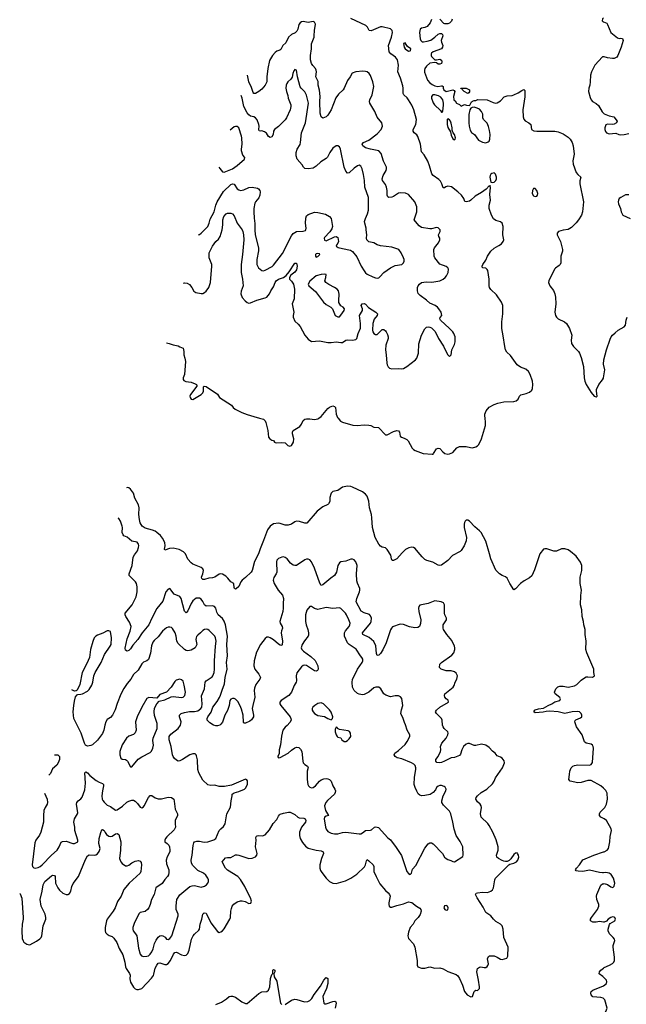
# Model space of a CAD drawing. Header units: inches. Extents: x 2293880 to 2522759, y 823965 to 1006879.
# Tile 80 of 256: x 2312905 to 2320278, y 932876 to 944844. Entities that reach past the tile are written whole.
import ezdxf

# ---------------------------------------------------------------- set-up
doc = ezdxf.new("R2010")
doc.units = ezdxf.units.IN
doc.header["$MEASUREMENT"] = 0
for name, color, linetype in [('C3913', 7, 'Continuous'), ('C3914', 7, 'Continuous'), ('C3923', 7, 'Continuous'), ('C3924', 7, 'Continuous')]:
    doc.layers.add(name, color=color, linetype=linetype)

msp = doc.modelspace()

# ---------------------------------------------------------------- linework, layer by layer
at = {"layer": 'C3913', "color": 5}
for points, elevation in [([(2315821, 940000), (2315870, 939987), (2315889, 939969), (2315896, 939950), (2315920, 939850), (2315930, 939771), (2315944, 939750), (2315970, 939735), (2315991, 939731), (2316002, 939710), (2316010, 939706), (2316030, 939701), (2316090, 939707), (2316130, 939699), (2316166, 939670), (2316190, 939659), (2316210, 939667), (2316234, 939710), (2316238, 939750), (2316221, 939810), (2316221, 939830), (2316230, 939850), (2316310, 939900), (2316330, 939928), (2316350, 939973), (2316370, 939989), (2316390, 939994), (2316430, 939994), (2316490, 939986), (2316530, 939993), (2316540, 940000)], 180), ([(2316776, 940000), (2316805, 939965), (2316830, 939953), (2316955, 939915), (2317008, 939912), (2317090, 939919), (2317150, 939914), (2317171, 939910), (2317210, 939891), (2317267, 939887), (2317350, 939800), (2317370, 939797), (2317450, 939838), (2317490, 939850), (2317508, 939848), (2317521, 939830), (2317530, 939781), (2317545, 939770), (2317578, 939758), (2317610, 939741), (2317625, 939725), (2317675, 939635), (2317690, 939618), (2317710, 939607), (2317810, 939572), (2317917, 939563), (2317930, 939564), (2317936, 939570), (2317970, 939630), (2317990, 939637), (2318011, 939631), (2318046, 939590), (2318073, 939573), (2318110, 939564), (2318130, 939567), (2318170, 939584), (2318220, 939640), (2318250, 939656), (2318330, 939655), (2318383, 939643), (2318410, 939642), (2318450, 939653), (2318470, 939664), (2318482, 939678), (2318497, 939703), (2318517, 939750), (2318566, 939910), (2318567, 939953), (2318561, 940000)], 180), ([(2320000, 935504), (2319970, 935532), (2319850, 935596), (2319810, 935595), (2319730, 935572), (2319690, 935570), (2319594, 935590), (2319579, 935610), (2319589, 935669), (2319590, 935710), (2319609, 935750), (2319629, 935770), (2319650, 935780), (2319690, 935787), (2319830, 935784), (2319851, 935790), (2319866, 935814), (2319880, 935990), (2319875, 936010), (2319866, 936026), (2319850, 936040), (2319790, 936050), (2319770, 936065), (2319742, 936150), (2319673, 936250), (2319652, 936310), (2319655, 936325), (2319664, 936336), (2319722, 936358), (2319738, 936370), (2319738, 936390), (2319730, 936410), (2319710, 936430), (2319690, 936437), (2319618, 936430), (2319530, 936413), (2319450, 936430), (2319350, 936439), (2319304, 936436), (2319267, 936427), (2319170, 936421), (2319153, 936430), (2319164, 936450), (2319170, 936454), (2319210, 936467), (2319270, 936474), (2319330, 936510), (2319373, 936527), (2319410, 936552), (2319471, 936570), (2319478, 936590), (2319470, 936606), (2319413, 936650), (2319407, 936670), (2319422, 936710), (2319446, 936734), (2319470, 936742), (2319510, 936744), (2319570, 936733), (2319650, 936746), (2319678, 936762), (2319730, 936816), (2319770, 936846), (2319790, 936856), (2319810, 936858), (2319868, 936852), (2319881, 936859), (2319890, 936870), (2319882, 936910), (2319882, 936950), (2319796, 937150), (2319787, 937190), (2319790, 937290), (2319778, 937370), (2319776, 937430), (2319762, 937490), (2319758, 937530), (2319742, 937590), (2319736, 937670), (2319721, 937730), (2319726, 937846), (2319735, 937910), (2319717, 937990), (2319715, 938030), (2319718, 938070), (2319738, 938150), (2319736, 938210), (2319723, 938250), (2319670, 938323), (2319601, 938381), (2319570, 938399), (2319530, 938411), (2319490, 938411), (2319430, 938386), (2319396, 938384), (2319310, 938414), (2319287, 938413), (2319270, 938407), (2319226, 938350), (2319163, 938157), (2319130, 938086), (2319102, 938058), (2319037, 938023), (2318993, 937990), (2318930, 937925), (2318910, 937914), (2318863, 937990), (2318830, 938056), (2318810, 938074), (2318770, 938090), (2318735, 938110), (2318690, 938155), (2318630, 938289), (2318617, 938350), (2318570, 938505), (2318512, 938610), (2318492, 938632), (2318438, 938678), (2318370, 938750), (2318350, 938761), (2318330, 938761), (2318318, 938750), (2318310, 938733), (2318307, 938713), (2318309, 938670), (2318337, 938550), (2318332, 938508), (2318309, 938450), (2318270, 938391), (2318259, 938381), (2318166, 938330), (2318110, 938270), (2318030, 938212), (2318010, 938210), (2317990, 938215), (2317928, 938250), (2317852, 938272), (2317830, 938284), (2317795, 938315), (2317750, 938374), (2317710, 938418), (2317690, 938429), (2317670, 938433), (2317634, 938426), (2317596, 938404), (2317555, 938365), (2317490, 938290), (2317450, 938270), (2317432, 938272), (2317424, 938290), (2317414, 938334), (2317370, 938405), (2317350, 938423), (2317310, 938432), (2317290, 938446), (2317269, 938470), (2317224, 938550), (2317192, 938670), (2317186, 938790), (2317180, 938830), (2317157, 938910), (2317147, 938990), (2317130, 939051), (2317110, 939078), (2317070, 939105), (2316950, 939164), (2316928, 939172), (2316890, 939176), (2316830, 939161), (2316770, 939123), (2316710, 939110), (2316690, 939090), (2316685, 939075), (2316676, 939036), (2316673, 938987), (2316660, 938960), (2316650, 938950), (2316590, 938923), (2316519, 938870), (2316394, 938726), (2316370, 938725), (2316305, 938745), (2316270, 938748), (2316250, 938741), (2316210, 938714), (2316170, 938699), (2316130, 938699), (2316070, 938722), (2316050, 938724), (2315990, 938715), (2315950, 938689), (2315918, 938642), (2315870, 938514), (2315826, 938414), (2315807, 938350), (2315760, 938260), (2315730, 938150), (2315717, 938130), (2315650, 938063), (2315609, 938030), (2315594, 938010), (2315570, 937956), (2315535, 937925), (2315530, 937923), (2315515, 937930), (2315510, 937938), (2315509, 937990), (2315470, 938010), (2315436, 938056), (2315410, 938079), (2315370, 938105), (2315350, 938109), (2315330, 938103), (2315277, 938070), (2315250, 938060), (2315205, 938055), (2315150, 938038), (2315130, 938041), (2315117, 938050), (2315114, 938070), (2315130, 938110), (2315138, 938150), (2315129, 938169), (2315110, 938185), (2315010, 938227), (2314990, 938242), (2314950, 938287), (2314919, 938350), (2314897, 938377), (2314845, 938405), (2314770, 938419), (2314724, 938416), (2314670, 938396), (2314664, 938410), (2314672, 938448), (2314668, 938490), (2314641, 938541), (2314615, 938575), (2314573, 938613), (2314550, 938627), (2314520, 938640), (2314430, 938665), (2314395, 938690), (2314370, 938730), (2314361, 938770), (2314354, 938830), (2314356, 938910), (2314348, 938948), (2314306, 939030), (2314288, 939088), (2314250, 939137), (2314230, 939155), (2314210, 939157), (2314202, 939154)], 180), ([(2312905, 934223), (2312910, 934220), (2312930, 934165), (2312949, 933930), (2312949, 933910), (2312936, 933850), (2312932, 933770), (2312936, 933676), (2312946, 933646), (2312956, 933630), (2312990, 933608), (2313010, 933602), (2313030, 933601), (2313110, 933643), (2313150, 933672), (2313166, 933690), (2313175, 933710), (2313192, 933830), (2313223, 933910), (2313224, 933930), (2313215, 933970), (2313168, 934070), (2313155, 934150), (2313178, 934250), (2313190, 934330), (2313209, 934370), (2313290, 934438), (2313310, 934446), (2313330, 934442), (2313336, 934430), (2313341, 934350), (2313368, 934290), (2313390, 934262), (2313430, 934227), (2313469, 934209), (2313490, 934211), (2313510, 934225), (2313525, 934250), (2313539, 934310), (2313554, 934346), (2313618, 934430), (2313705, 934635), (2313730, 934680), (2313750, 934692), (2313810, 934691), (2313830, 934695), (2313850, 934707), (2313870, 934733), (2313882, 934770), (2313869, 934830), (2313870, 934890), (2313890, 934965), (2313905, 934995), (2313910, 935001), (2313930, 934990), (2313943, 934963), (2313960, 934940), (2313990, 934918), (2314010, 934915), (2314030, 934920), (2314070, 934947), (2314090, 934953), (2314110, 934939), (2314133, 934850), (2314131, 934750), (2314120, 934650), (2314133, 934610), (2314150, 934586), (2314190, 934559), (2314210, 934559), (2314233, 934567), (2314270, 934594), (2314310, 934615), (2314350, 934623), (2314370, 934616), (2314380, 934600), (2314387, 934570), (2314377, 934490), (2314368, 934470), (2314235, 934350), (2314170, 934272), (2314140, 934190), (2314093, 934127), (2314066, 934050), (2314043, 934010), (2313970, 933911), (2313960, 933890), (2313946, 933810), (2313945, 933770), (2313950, 933750), (2313969, 933729), (2313993, 933713), (2314030, 933699), (2314050, 933682), (2314086, 933626), (2314113, 933553), (2314158, 933478), (2314183, 933390), (2314191, 933330), (2314198, 933310), (2314241, 933250), (2314247, 933230), (2314245, 933185), (2314250, 933144), (2314290, 933083), (2314310, 933064), (2314330, 933056), (2314350, 933055), (2314390, 933070), (2314506, 933194), (2314530, 933227), (2314537, 933243), (2314550, 933314), (2314570, 933352), (2314590, 933377), (2314610, 933382), (2314670, 933360), (2314690, 933362), (2314708, 933372), (2314740, 933410), (2314775, 933485), (2314790, 933504), (2314810, 933508), (2314870, 933478), (2314909, 933471), (2314930, 933475), (2314948, 933492), (2314966, 933534), (2314992, 933668), (2315013, 933710), (2315030, 933730), (2315084, 933776), (2315090, 933790), (2315098, 933850), (2315120, 933910), (2315130, 933970), (2315149, 933990), (2315170, 933983), (2315176, 933976), (2315227, 933867), (2315310, 933760), (2315330, 933750), (2315350, 933756), (2315370, 933771), (2315390, 933795), (2315460, 933910), (2315468, 933932), (2315472, 934010), (2315478, 934042), (2315489, 934071), (2315507, 934093), (2315550, 934122), (2315590, 934133), (2315610, 934133), (2315645, 934125), (2315690, 934103), (2315714, 934106), (2315722, 934130), (2315711, 934170), (2315676, 934230), (2315640, 934310), (2315590, 934394), (2315555, 934430), (2315430, 934508), (2315406, 934530), (2315366, 934610), (2315405, 934655), (2315430, 934662), (2315470, 934660), (2315530, 934693), (2315550, 934694), (2315570, 934689), (2315690, 934649), (2315729, 934651), (2315773, 934667), (2315788, 934690), (2315790, 934710), (2315772, 934790), (2315780, 934870), (2315777, 934903), (2315782, 934918), (2315790, 934926), (2315806, 934930), (2315855, 934925), (2315890, 934935), (2315942, 934998), (2315986, 935074), (2316030, 935121), (2316050, 935165), (2316061, 935179), (2316072, 935188), (2316110, 935201), (2316171, 935211), (2316194, 935210), (2316250, 935183), (2316286, 935150), (2316302, 935142), (2316357, 935137), (2316374, 935130), (2316382, 935110), (2316377, 935090), (2316332, 935028), (2316307, 934970), (2316304, 934930), (2316314, 934890), (2316342, 934842), (2316379, 934799), (2316410, 934773), (2316510, 934748), (2316570, 934741), (2316593, 934730), (2316598, 934710), (2316573, 934650), (2316552, 934570), (2316554, 934530), (2316563, 934503), (2316577, 934477), (2316630, 934410), (2316670, 934368), (2316710, 934349), (2316750, 934345), (2316863, 934377), (2316930, 934410), (2317001, 934459), (2317094, 934546), (2317110, 934570), (2317120, 934620), (2317130, 934635), (2317150, 934622), (2317202, 934570), (2317210, 934550), (2317211, 934490), (2317236, 934430), (2317282, 934342), (2317350, 934259), (2317385, 934230), (2317401, 934210), (2317407, 934190), (2317391, 934110), (2317391, 934091), (2317396, 934070), (2317410, 934056), (2317430, 934055), (2317490, 934078), (2317570, 934099), (2317630, 934123), (2317670, 934113), (2317726, 934070), (2317770, 934046), (2317780, 934030), (2317785, 934010), (2317773, 933967), (2317750, 933930), (2317708, 933890), (2317687, 933850), (2317650, 933810), (2317630, 933755), (2317621, 933710), (2317630, 933677), (2317690, 933610), (2317708, 933570), (2317736, 933410), (2317734, 933350), (2317746, 933330), (2317790, 933316), (2317830, 933317), (2317890, 933331), (2317950, 933316), (2318010, 933321), (2318050, 933308), (2318110, 933277), (2318210, 933239), (2318230, 933224), (2318250, 933191), (2318288, 933110), (2318311, 933030), (2318345, 932990), (2318390, 932966), (2318410, 932972), (2318430, 933032), (2318438, 933042), (2318450, 933047), (2318470, 933043), (2318492, 933070), (2318494, 933090), (2318483, 933170), (2318460, 933270), (2318470, 933310), (2318492, 933328), (2318510, 933331), (2318550, 933322), (2318570, 933323), (2318585, 933335), (2318594, 933346), (2318603, 933370), (2318589, 933430), (2318602, 933458), (2318614, 933466), (2318670, 933467), (2318710, 933450), (2318750, 933424), (2318770, 933421), (2318824, 933436), (2318839, 933461), (2318841, 933570), (2318788, 933690), (2318782, 933790), (2318770, 933830), (2318750, 933850), (2318690, 933884), (2318663, 933910), (2318630, 933952), (2318571, 933991), (2318539, 934059), (2318464, 934170), (2318444, 934210), (2318452, 934228), (2318468, 934232), (2318530, 934239), (2318590, 934237), (2318631, 934250), (2318651, 934269), (2318662, 934290), (2318678, 934390), (2318689, 934410), (2318849, 934571), (2318861, 934579), (2318910, 934593), (2318944, 934610), (2318959, 934630), (2318970, 934665), (2318969, 934690), (2318956, 934710), (2318950, 934716), (2318930, 934715), (2318910, 934697), (2318874, 934646), (2318854, 934626), (2318830, 934614), (2318810, 934613), (2318790, 934615), (2318770, 934623), (2318724, 934650), (2318706, 934666), (2318701, 934690), (2318720, 934750), (2318722, 934790), (2318695, 934875), (2318655, 934970), (2318611, 935050), (2318593, 935073), (2318514, 935150), (2318507, 935190), (2318518, 935270), (2318512, 935290), (2318503, 935310), (2318470, 935339), (2318449, 935370), (2318453, 935390), (2318469, 935410), (2318515, 935450), (2318582, 935490), (2318650, 935558), (2318671, 935589), (2318686, 935630), (2318775, 935750), (2318796, 935810), (2318794, 935834), (2318769, 935870), (2318750, 935882), (2318710, 935898), (2318682, 935930), (2318652, 935952), (2318610, 935996), (2318570, 936028), (2318517, 936037), (2318450, 936023), (2318430, 936024), (2318370, 936045), (2318350, 936046), (2318330, 936039), (2318299, 936010), (2318279, 935970), (2318262, 935918), (2318250, 935901), (2318190, 935877), (2318150, 935873), (2318070, 935830), (2318030, 935816), (2318010, 935811), (2317974, 935814), (2317961, 935830), (2317963, 935850), (2317990, 935890), (2318019, 935950), (2318024, 935970), (2318021, 936010), (2318026, 936030), (2318037, 936050), (2318087, 936110), (2318108, 936150), (2318113, 936170), (2318108, 936190), (2318064, 936230), (2318050, 936250), (2318043, 936270), (2318040, 936330), (2318032, 936350), (2317969, 936410), (2317957, 936430), (2317969, 936450), (2318010, 936490), (2318115, 936550), (2318113, 936573), (2318089, 936590), (2318073, 936610), (2318070, 936630), (2318073, 936650), (2318174, 936730), (2318186, 936750), (2318198, 936790), (2318218, 936830), (2318225, 936870), (2318210, 936901), (2318190, 936918), (2318150, 936930), (2318090, 936930), (2318029, 936950), (2318006, 936970), (2318012, 937010), (2318030, 937030), (2318158, 937122), (2318182, 937150), (2318194, 937190), (2318194, 937210), (2318188, 937230), (2318158, 937298), (2318096, 937370), (2318056, 937430), (2318050, 937450), (2318053, 937490), (2318091, 937550), (2318091, 937570), (2318073, 937610), (2318070, 937630), (2318070, 937730), (2318056, 937756), (2318028, 937770), (2317950, 937779), (2317870, 937747), (2317770, 937729), (2317757, 937710), (2317753, 937690), (2317757, 937650), (2317779, 937550), (2317776, 937504), (2317764, 937470), (2317744, 937456), (2317709, 937451), (2317644, 937464), (2317570, 937492), (2317530, 937498), (2317436, 937464), (2317423, 937450), (2317412, 937428), (2317359, 937270), (2317317, 937183), (2317290, 937139), (2317270, 937122), (2317250, 937117), (2317241, 937141), (2317233, 937233), (2317210, 937285), (2317154, 937334), (2317077, 937370), (2317070, 937390), (2317169, 937510), (2317176, 937530), (2317179, 937570), (2317170, 937598), (2317155, 937615), (2317090, 937635), (2317056, 937656), (2316995, 937770), (2317004, 937810), (2317036, 937890), (2317039, 937910), (2317038, 937930), (2317010, 937995), (2317004, 938024), (2316999, 938110), (2317005, 938210), (2316990, 938254), (2316970, 938278), (2316950, 938285), (2316930, 938285), (2316870, 938261), (2316810, 938256), (2316790, 938243), (2316773, 938210), (2316757, 938130), (2316733, 938090), (2316685, 938055), (2316590, 937973), (2316570, 937968), (2316554, 937994), (2316490, 938179), (2316453, 938253), (2316430, 938277), (2316410, 938287), (2316390, 938288), (2316370, 938280), (2316270, 938211), (2316250, 938208), (2316230, 938213), (2316198, 938238), (2316156, 938290), (2316130, 938308), (2316110, 938314), (2316090, 938313), (2316050, 938296), (2316030, 938273), (2316026, 938254), (2316029, 938130), (2316021, 938110), (2315994, 938066), (2315987, 938030), (2316000, 937990), (2316048, 937910), (2316098, 937850), (2316112, 937810), (2316106, 937750), (2316108, 937690), (2316103, 937650), (2316065, 937530), (2316069, 937510), (2316094, 937470), (2316099, 937450), (2316086, 937414), (2316083, 937390), (2316099, 937290), (2316096, 937244), (2316090, 937238), (2316070, 937242), (2316050, 937252), (2315990, 937305), (2315950, 937332), (2315930, 937339), (2315910, 937338), (2315890, 937324), (2315833, 937250), (2315785, 937155), (2315753, 937050), (2315749, 936990), (2315765, 936950), (2315813, 936890), (2315830, 936850), (2315825, 936830), (2315775, 936765), (2315760, 936720), (2315756, 936690), (2315761, 936610), (2315737, 936510), (2315732, 936470), (2315748, 936390), (2315745, 936370), (2315724, 936336), (2315702, 936318), (2315650, 936292), (2315630, 936294), (2315626, 936306), (2315622, 936390), (2315602, 936462), (2315585, 936505), (2315555, 936555), (2315530, 936585), (2315510, 936594), (2315490, 936593), (2315470, 936585), (2315458, 936570), (2315450, 936510), (2315438, 936470), (2315430, 936448), (2315397, 936390), (2315370, 936307), (2315350, 936281), (2315336, 936270), (2315310, 936263), (2315290, 936262), (2315259, 936270), (2315218, 936298), (2315182, 936330), (2315184, 936350), (2315193, 936370), (2315234, 936426), (2315254, 936490), (2315304, 936556), (2315334, 936606), (2315346, 936634), (2315364, 936696), (2315396, 936770), (2315401, 936850), (2315427, 936950), (2315418, 937030), (2315432, 937110), (2315423, 937250), (2315431, 937350), (2315407, 937487), (2315392, 937532), (2315370, 937564), (2315319, 937610), (2315301, 937641), (2315287, 937690), (2315273, 937710), (2315250, 937718), (2315170, 937715), (2315150, 937730), (2315130, 937771), (2315110, 937799), (2315090, 937811), (2315050, 937811), (2315010, 937782), (2314990, 937750), (2314950, 937658), (2314930, 937636), (2314910, 937655), (2314869, 937810), (2314850, 937832), (2314782, 937862), (2314730, 937929), (2314710, 937921), (2314683, 937890), (2314644, 937776), (2314573, 937687), (2314510, 937570), (2314474, 937490), (2314392, 937390), (2314342, 937310), (2314279, 937241), (2314250, 937196), (2314230, 937175), (2314210, 937170), (2314190, 937179), (2314187, 937207), (2314210, 937317), (2314248, 937410), (2314258, 937470), (2314240, 937520), (2314196, 937590), (2314188, 937610), (2314188, 937630), (2314272, 937730), (2314320, 937830), (2314334, 937890), (2314331, 937951), (2314324, 937990), (2314312, 938010), (2314242, 938082), (2314237, 938090), (2314236, 938110), (2314271, 938210), (2314284, 938310), (2314300, 938340), (2314336, 938390), (2314350, 938430), (2314352, 938452), (2314350, 938470), (2314333, 938493), (2314270, 938507), (2314210, 938553), (2314171, 938571), (2314161, 938581), (2314151, 938610), (2314153, 938670), (2314150, 938690), (2314130, 938750), (2314110, 938780), (2314103, 938787)], 220), ([(2313207, 935443), (2313241, 935370), (2313245, 935330), (2313240, 935310), (2313216, 935270), (2313199, 935230), (2313193, 935170), (2313196, 935090), (2313162, 934970), (2313146, 934934), (2313101, 934870), (2313090, 934839), (2313057, 934570), (2313061, 934550), (2313076, 934535), (2313093, 934533), (2313130, 934539), (2313154, 934550), (2313180, 934570), (2313290, 934690), (2313360, 934750), (2313386, 934790), (2313410, 934846), (2313424, 934856), (2313470, 934858), (2313550, 934831), (2313570, 934831), (2313612, 934850), (2313612, 934872), (2313576, 934990), (2313574, 935030), (2313564, 935090), (2313573, 935130), (2313608, 935190), (2313610, 935202), (2313596, 935310), (2313601, 935330), (2313614, 935350), (2313650, 935375), (2313666, 935394), (2313695, 935485), (2313703, 935563), (2313695, 935690), (2313710, 935701), (2313730, 935691), (2313759, 935659), (2313835, 935595), (2313870, 935575), (2313910, 935560), (2313922, 935550), (2313925, 935530), (2313911, 935470), (2313905, 935410), (2313907, 935370), (2313914, 935354), (2313930, 935332), (2313970, 935295), (2314010, 935280), (2314070, 935236), (2314090, 935239), (2314156, 935284), (2314208, 935332), (2314230, 935346), (2314270, 935358), (2314290, 935356), (2314310, 935346), (2314338, 935318), (2314370, 935273), (2314390, 935264), (2314410, 935276), (2314420, 935290), (2314469, 935391), (2314490, 935413), (2314510, 935416), (2314550, 935386), (2314590, 935375), (2314630, 935372), (2314710, 935396), (2314751, 935390), (2314777, 935370), (2314784, 935344), (2314793, 935250), (2314824, 935190), (2314822, 935170), (2314793, 935110), (2314793, 935070), (2314799, 935030), (2314783, 934997), (2314693, 934910), (2314676, 934890), (2314668, 934870), (2314671, 934850), (2314699, 934830), (2314717, 934810), (2314725, 934790), (2314730, 934750), (2314728, 934730), (2314696, 934670), (2314687, 934630), (2314690, 934585), (2314718, 934510), (2314718, 934478), (2314712, 934450), (2314701, 934430), (2314668, 934392), (2314635, 934345), (2314610, 934323), (2314574, 934306), (2314559, 934290), (2314540, 934210), (2314507, 934150), (2314492, 934090), (2314474, 934050), (2314459, 934030), (2314430, 934005), (2314370, 933991), (2314358, 933982), (2314300, 933870), (2314281, 933810), (2314279, 933790), (2314286, 933770), (2314314, 933734), (2314328, 933708), (2314350, 933558), (2314370, 933487), (2314387, 933467), (2314410, 933459), (2314450, 933460), (2314470, 933467), (2314490, 933485), (2314510, 933514), (2314526, 933550), (2314545, 933615), (2314565, 933655), (2314590, 933693), (2314610, 933708), (2314630, 933713), (2314646, 933710), (2314672, 933692), (2314690, 933669), (2314710, 933664), (2314730, 933676), (2314755, 933710), (2314830, 933950), (2314830, 933970), (2314808, 934030), (2314805, 934075), (2314816, 934150), (2314850, 934208), (2314973, 934307), (2315003, 934317), (2315030, 934320), (2315110, 934300), (2315150, 934312), (2315175, 934330), (2315192, 934350), (2315198, 934370), (2315198, 934390), (2315191, 934410), (2315167, 934447), (2315138, 934470), (2315070, 934502), (2315010, 934564), (2314995, 934590), (2314990, 934630), (2315001, 934690), (2315012, 934808), (2315022, 934838), (2315030, 934850), (2315059, 934861), (2315090, 934859), (2315146, 934846), (2315190, 934850), (2315266, 934874), (2315287, 934890), (2315330, 934987), (2315350, 935011), (2315383, 935037), (2315404, 935070), (2315424, 935190), (2315466, 935274), (2315474, 935350), (2315489, 935410), (2315489, 935430), (2315512, 935448), (2315570, 935462), (2315637, 935490), (2315654, 935506), (2315672, 935552), (2315674, 935594), (2315666, 935606), (2315650, 935614), (2315479, 935541), (2315395, 935525), (2315330, 935523), (2315278, 935538), (2315230, 935536), (2315190, 935544), (2315130, 935599), (2315081, 935690), (2315069, 935730), (2315067, 935847), (2315056, 935896), (2315050, 935910), (2315039, 935919), (2315010, 935920), (2314973, 935910), (2314882, 935850), (2314850, 935836), (2314830, 935833), (2314810, 935842), (2314785, 935865), (2314769, 935889), (2314761, 935910), (2314747, 936010), (2314723, 936090), (2314721, 936130), (2314741, 936159), (2314831, 936230), (2314858, 936270), (2314866, 936310), (2314847, 936370), (2314849, 936391), (2314868, 936412), (2314910, 936424), (2314970, 936434), (2315030, 936434), (2315070, 936444), (2315106, 936470), (2315118, 936490), (2315123, 936530), (2315116, 936624), (2315151, 936709), (2315160, 936790), (2315172, 936810), (2315243, 936857), (2315253, 936870), (2315268, 936910), (2315272, 936950), (2315271, 937050), (2315283, 937230), (2315292, 937290), (2315285, 937330), (2315275, 937350), (2315250, 937381), (2315210, 937418), (2315190, 937432), (2315170, 937438), (2315150, 937434), (2315130, 937419), (2315104, 937390), (2315070, 937365), (2315055, 937345), (2315049, 937330), (2315047, 937310), (2315057, 937250), (2315038, 937210), (2314990, 937182), (2314950, 937172), (2314930, 937176), (2314910, 937190), (2314830, 937260), (2314816, 937290), (2314805, 937350), (2314793, 937390), (2314763, 937443), (2314750, 937455), (2314730, 937461), (2314710, 937461), (2314690, 937454), (2314670, 937438), (2314641, 937410), (2314590, 937344), (2314540, 937300), (2314523, 937277), (2314508, 937232), (2314496, 937144), (2314470, 937067), (2314450, 937050), (2314410, 937033), (2314390, 937014), (2314344, 936936), (2314290, 936886), (2314256, 936830), (2314210, 936775), (2314170, 936716), (2314135, 936645), (2314090, 936534), (2314065, 936455), (2314035, 936390), (2314010, 936362), (2313970, 936338), (2313951, 936310), (2313939, 936270), (2313929, 936210), (2313913, 936167), (2313850, 936088), (2313790, 936032), (2313770, 936022), (2313730, 936015), (2313707, 936027), (2313692, 936050), (2313654, 936170), (2313565, 936350), (2313558, 936390), (2313557, 936430), (2313562, 936510), (2313570, 936559), (2313585, 936615), (2313603, 936637), (2313610, 936643), (2313650, 936645), (2313670, 936651), (2313730, 936682), (2313750, 936702), (2313783, 936757), (2313796, 936790), (2313807, 936867), (2313821, 936910), (2313896, 937030), (2313935, 937130), (2314006, 937230), (2314015, 937250), (2314022, 937330), (2314010, 937406), (2313990, 937417), (2313970, 937416), (2313914, 937386), (2313850, 937364), (2313830, 937352), (2313810, 937330), (2313793, 937287), (2313765, 937190), (2313754, 937090), (2313723, 937017), (2313665, 936910), (2313637, 936763), (2313604, 936696), (2313593, 936687), (2313570, 936684), (2313540, 936697)], 240), ([(2313328, 935908), (2313330, 935909), (2313368, 935908), (2313387, 935887), (2313387, 935850), (2313373, 935810), (2313355, 935785), (2313303, 935737), (2313279, 935681), (2313261, 935661)], 240), ([(2320000, 935135), (2319969, 935150), (2319950, 935170), (2319951, 935190), (2319960, 935210), (2320000, 935252)], 180), ([(2320000, 934476), (2319990, 934475), (2319950, 934480), (2319830, 934507), (2319750, 934492), (2319694, 934494), (2319670, 934498), (2319659, 934510), (2319671, 934530), (2319709, 934570), (2319750, 934634), (2319884, 934690), (2320000, 934728)], 180), ([(2320000, 933876), (2319950, 933882), (2319910, 933873), (2319870, 933873), (2319843, 933890), (2319843, 933910), (2319854, 933930), (2319926, 934030), (2319944, 934070), (2319945, 934090), (2319921, 934150), (2319916, 934190), (2319920, 934210), (2319970, 934325), (2319990, 934339), (2320000, 934341)], 180), ([(2315290, 932873), (2315357, 932903), (2315417, 932943), (2315450, 932972), (2315470, 932976), (2315490, 932975), (2315530, 932963), (2315607, 932907), (2315650, 932887), (2315670, 932888), (2315810, 933006), (2315850, 933026), (2315910, 933032), (2315930, 933050), (2315945, 933090), (2315955, 933190), (2315970, 933238), (2315982, 933250), (2315983, 933290), (2315990, 933301), (2316005, 933290), (2316005, 933270), (2315995, 933245), (2315999, 933210), (2316030, 933156), (2316070, 932910), (2316076, 932890), (2316090, 932875)], 180), ([(2320000, 933207), (2319994, 933214), (2319948, 933248), (2319952, 933270), (2319968, 933290), (2320000, 933315)], 180), ([(2316130, 932872), (2316210, 932927), (2316250, 932938), (2316275, 932935), (2316366, 932906), (2316409, 932910), (2316430, 932921), (2316454, 932946), (2316483, 932997), (2316563, 933097), (2316601, 933170), (2316630, 933204), (2316650, 933191), (2316651, 933131), (2316634, 933070), (2316588, 932972), (2316603, 932890), (2316610, 932882), (2316630, 932880), (2316710, 932912), (2316734, 932914), (2316748, 932908), (2316752, 932890), (2316740, 932830)], 180), ([(2320000, 932946), (2319996, 932950), (2319970, 932958), (2319870, 932968), (2319851, 932990), (2319847, 933010), (2319850, 933030), (2319871, 933049), (2320000, 933099)], 180)]:
    msp.add_lwpolyline(points, dxfattribs=dict(at, elevation=elevation))
for points, elevation in [([(2316430, 937713), (2316395, 937665), (2316380, 937610), (2316379, 937530), (2316386, 937490), (2316409, 937430), (2316416, 937390), (2316415, 937365), (2316410, 937350), (2316365, 937295), (2316337, 937250), (2316327, 937210), (2316335, 937190), (2316353, 937170), (2316443, 937103), (2316495, 937055), (2316527, 936990), (2316532, 936948), (2316526, 936934), (2316510, 936925), (2316490, 936930), (2316390, 936993), (2316370, 936998), (2316350, 936994), (2316330, 936979), (2316273, 936907), (2316265, 936870), (2316270, 936810), (2316265, 936790), (2316241, 936750), (2316210, 936670), (2316177, 936630), (2316085, 936570), (2316066, 936550), (2316067, 936530), (2316077, 936510), (2316194, 936370), (2316202, 936350), (2316204, 936330), (2316190, 936301), (2316156, 936264), (2316130, 936244), (2316104, 936210), (2316086, 936134), (2316076, 936030), (2316058, 935970), (2316057, 935923), (2316042, 935890), (2316044, 935884), (2316050, 935874), (2316070, 935878), (2316170, 935928), (2316210, 935966), (2316250, 935993), (2316270, 936000), (2316296, 935996), (2316318, 935978), (2316336, 935950), (2316346, 935830), (2316352, 935812), (2316370, 935791), (2316405, 935770), (2316410, 935754), (2316399, 935710), (2316399, 935610), (2316407, 935550), (2316414, 935530), (2316430, 935514), (2316450, 935508), (2316470, 935511), (2316499, 935530), (2316550, 935590), (2316570, 935604), (2316603, 935617), (2316630, 935620), (2316650, 935618), (2316670, 935608), (2316689, 935589), (2316710, 935530), (2316736, 935490), (2316743, 935470), (2316741, 935450), (2316730, 935430), (2316646, 935354), (2316627, 935330), (2316611, 935290), (2316612, 935268), (2316623, 935230), (2316659, 935170), (2316630, 935162), (2316611, 935150), (2316606, 935130), (2316621, 935030), (2316630, 935004), (2316650, 934978), (2316690, 934957), (2316730, 934948), (2316773, 934947), (2316830, 934964), (2316870, 934970), (2317030, 934947), (2317050, 934950), (2317070, 934960), (2317110, 934990), (2317170, 934993), (2317182, 934998), (2317218, 935030), (2317233, 935033), (2317265, 935025), (2317380, 934900), (2317410, 934874), (2317482, 934782), (2317545, 934685), (2317610, 934491), (2317630, 934467), (2317650, 934455), (2317669, 934470), (2317681, 934519), (2317718, 934562), (2317830, 934776), (2317870, 934826), (2317890, 934837), (2317910, 934837), (2317930, 934827), (2318043, 934710), (2318070, 934665), (2318088, 934648), (2318110, 934636), (2318146, 934626), (2318170, 934611), (2318190, 934606), (2318289, 934671), (2318296, 934690), (2318289, 934790), (2318257, 934857), (2318208, 934928), (2318184, 935004), (2318171, 935090), (2318144, 935190), (2318130, 935223), (2318056, 935296), (2318037, 935330), (2318035, 935350), (2318051, 935409), (2318084, 935470), (2318089, 935490), (2318075, 935515), (2318064, 935524), (2318030, 935536), (2318010, 935536), (2317990, 935527), (2317971, 935510), (2317957, 935483), (2317931, 935449), (2317894, 935426), (2317830, 935413), (2317790, 935411), (2317770, 935419), (2317750, 935434), (2317730, 935466), (2317711, 935511), (2317701, 935550), (2317702, 935638), (2317720, 935730), (2317720, 935750), (2317710, 935779), (2317695, 935795), (2317669, 935810), (2317550, 935861), (2317494, 935874), (2317469, 935890), (2317456, 935910), (2317463, 935930), (2317510, 935962), (2317590, 936034), (2317616, 936070), (2317648, 936130), (2317648, 936150), (2317616, 936210), (2317595, 936275), (2317581, 936301), (2317563, 936363), (2317545, 936390), (2317539, 936410), (2317544, 936456), (2317560, 936510), (2317550, 936595), (2317534, 936614), (2317510, 936625), (2317470, 936625), (2317410, 936615), (2317354, 936634), (2317329, 936650), (2317296, 936710), (2317270, 936733), (2317232, 936732), (2317210, 936722), (2317150, 936672), (2317090, 936640), (2317070, 936638), (2317030, 936646), (2317010, 936656), (2316970, 936690), (2316952, 936730), (2316946, 936786), (2316950, 936830), (2316980, 936880), (2317012, 936950), (2317068, 937030), (2317075, 937050), (2317075, 937070), (2317065, 937090), (2317046, 937110), (2316993, 937193), (2316909, 937249), (2316888, 937268), (2316854, 937350), (2316853, 937390), (2316866, 937414), (2316910, 937470), (2316919, 937490), (2316920, 937510), (2316907, 937550), (2316876, 937610), (2316864, 937630), (2316810, 937689), (2316790, 937696), (2316710, 937686), (2316630, 937700), (2316530, 937677), (2316490, 937687), (2316450, 937710)], 240), ([(2314850, 936827), (2314805, 936815), (2314790, 936799), (2314747, 936733), (2314688, 936672), (2314610, 936642), (2314570, 936597), (2314474, 936606), (2314450, 936594), (2314388, 936490), (2314331, 936370), (2314311, 936310), (2314319, 936210), (2314310, 936175), (2314290, 936157), (2314230, 936134), (2314204, 936110), (2314152, 936030), (2314122, 935950), (2314121, 935910), (2314136, 935870), (2314150, 935856), (2314191, 935851), (2314203, 935843), (2314216, 935830), (2314250, 935762), (2314270, 935762), (2314346, 935854), (2314390, 935885), (2314490, 935937), (2314506, 935954), (2314525, 935990), (2314533, 936027), (2314524, 936084), (2314527, 936110), (2314578, 936230), (2314574, 936290), (2314545, 936385), (2314540, 936430), (2314544, 936476), (2314571, 936529), (2314600, 936560), (2314670, 936576), (2314745, 936615), (2314770, 936618), (2314870, 936606), (2314893, 936610), (2314914, 936630), (2314920, 936670), (2314905, 936755), (2314890, 936805), (2314870, 936821)], 260), ([(2316570, 936539), (2316530, 936532), (2316491, 936509), (2316467, 936490), (2316459, 936470), (2316459, 936450), (2316471, 936430), (2316490, 936411), (2316530, 936388), (2316610, 936376), (2316650, 936351), (2316690, 936334), (2316708, 936352), (2316709, 936370), (2316690, 936428), (2316670, 936455), (2316599, 936530)], 260), ([(2316750, 936246), (2316740, 936220), (2316738, 936190), (2316751, 936151), (2316765, 936130), (2316770, 936125), (2316810, 936114), (2316822, 936090), (2316850, 936072), (2316870, 936072), (2316890, 936082), (2316910, 936102), (2316928, 936132), (2316924, 936170), (2316913, 936193), (2316899, 936199), (2316790, 936218), (2316766, 936230), (2316762, 936242)], 260), ([(2318090, 934079), (2318068, 934072), (2318062, 934050), (2318071, 934030), (2318090, 934019), (2318110, 934026), (2318113, 934047), (2318104, 934070)], 240)]:
    msp.add_lwpolyline(points, close=True, dxfattribs=dict(at, elevation=elevation))
at = {"layer": 'C3914', "color": 5}
for points, elevation in [([(2314898, 941641), (2314910, 941645), (2314941, 941641), (2314970, 941624), (2314999, 941590), (2315023, 941543), (2315047, 941527), (2315110, 941516), (2315130, 941518), (2315150, 941528), (2315170, 941545), (2315202, 941590), (2315226, 941650), (2315242, 941850), (2315239, 941870), (2315206, 941950), (2315206, 942010), (2315250, 942093), (2315290, 942149), (2315322, 942178), (2315341, 942210), (2315364, 942290), (2315373, 942350), (2315374, 942410), (2315387, 942450), (2315416, 942484), (2315430, 942491), (2315470, 942493), (2315490, 942484), (2315510, 942459), (2315549, 942370), (2315610, 942288), (2315619, 942270), (2315627, 942230), (2315630, 942170), (2315614, 941990), (2315595, 941870), (2315598, 941770), (2315615, 941690), (2315622, 941610), (2315596, 941544), (2315592, 941510), (2315610, 941467), (2315646, 941426), (2315670, 941407), (2315690, 941399), (2315710, 941401), (2315786, 941434), (2315890, 941462), (2315910, 941473), (2315941, 941510), (2315959, 941550), (2315990, 941598), (2316010, 941650), (2316024, 941670), (2316050, 941690), (2316110, 941710), (2316144, 941736), (2316181, 941779), (2316250, 941886), (2316270, 941885), (2316279, 941850), (2316270, 941805), (2316250, 941776), (2316200, 941740), (2316184, 941710), (2316186, 941690), (2316210, 941665), (2316231, 941631), (2316244, 941570), (2316240, 941450), (2316218, 941390), (2316237, 941290), (2316228, 941250), (2316229, 941230), (2316250, 941179), (2316290, 941142), (2316313, 941113), (2316370, 941009), (2316410, 940963), (2316450, 940931), (2316550, 940939), (2316650, 940920), (2316690, 940919), (2316750, 940930), (2316810, 940920), (2316830, 940922), (2316870, 940950), (2316886, 940954), (2316950, 940950), (2316990, 940958), (2317003, 940970), (2317017, 941030), (2317046, 941094), (2317046, 941150), (2317034, 941250), (2317070, 941310), (2317070, 941330), (2317057, 941370), (2317067, 941390), (2317090, 941396), (2317110, 941388), (2317146, 941346), (2317234, 941290), (2317252, 941270), (2317249, 941250), (2317214, 941206), (2317199, 941150), (2317193, 941070), (2317196, 941050), (2317208, 941030), (2317230, 941016), (2317250, 941019), (2317310, 941079), (2317330, 941077), (2317350, 941064), (2317361, 941050), (2317376, 941016), (2317383, 940990), (2317382, 940970), (2317356, 940890), (2317352, 940830), (2317361, 940770), (2317366, 940670), (2317371, 940650), (2317385, 940625), (2317401, 940610), (2317430, 940602), (2317510, 940605), (2317550, 940600), (2317570, 940604), (2317612, 940628), (2317717, 940710), (2317731, 940730), (2317751, 940790), (2317756, 940904), (2317790, 941011), (2317830, 941085), (2317850, 941105), (2317869, 941111), (2317890, 941107), (2317910, 941097), (2317936, 941076), (2317954, 941054), (2317994, 940970), (2318055, 940875), (2318087, 940807), (2318110, 940771), (2318130, 940752), (2318149, 940771), (2318156, 940830), (2318190, 940896), (2318199, 940930), (2318196, 940990), (2318182, 941030), (2318170, 941050), (2318130, 941089), (2318019, 941190), (2318013, 941210), (2318014, 941226), (2318034, 941250), (2318033, 941267), (2318026, 941290), (2318001, 941330), (2317983, 941350), (2317953, 941370), (2317890, 941398), (2317850, 941436), (2317772, 941490), (2317750, 941517), (2317738, 941550), (2317741, 941590), (2317750, 941610), (2317765, 941630), (2317790, 941648), (2317844, 941656), (2317915, 941655), (2318010, 941670), (2318050, 941689), (2318075, 941710), (2318093, 941730), (2318114, 941770), (2318116, 941810), (2318107, 941830), (2318090, 941843), (2318012, 941872), (2317949, 941950), (2317942, 941970), (2317940, 942050), (2317947, 942070), (2317994, 942130), (2318011, 942170), (2318010, 942190), (2317999, 942210), (2317996, 942230), (2318017, 942270), (2318016, 942290), (2317990, 942316), (2317970, 942318), (2317910, 942304), (2317890, 942304), (2317790, 942317), (2317759, 942339), (2317714, 942390), (2317701, 942410), (2317732, 942510), (2317731, 942571), (2317706, 942630), (2317630, 942721), (2317594, 942734), (2317530, 942741), (2317510, 942734), (2317450, 942696), (2317430, 942689), (2317390, 942683), (2317378, 942690), (2317370, 942710), (2317371, 942770), (2317364, 942810), (2317350, 942840), (2317315, 942890), (2317310, 942910), (2317322, 942950), (2317359, 943010), (2317365, 943030), (2317364, 943050), (2317325, 943125), (2317298, 943218), (2317270, 943251), (2317170, 943270), (2317110, 943287), (2317077, 943310), (2317067, 943330), (2317082, 943350), (2317150, 943378), (2317250, 943455), (2317298, 943510), (2317313, 943550), (2317312, 943570), (2317305, 943590), (2317250, 943658), (2317222, 943730), (2317162, 943830), (2317158, 943850), (2317162, 943870), (2317188, 943930), (2317209, 944031), (2317198, 944090), (2317167, 944167), (2317152, 944192), (2317130, 944210), (2317110, 944215), (2317077, 944217), (2316990, 944210), (2316947, 944193), (2316923, 944150), (2316890, 944106), (2316849, 944010), (2316835, 943990), (2316781, 943939), (2316747, 943893), (2316692, 943750), (2316650, 943682), (2316630, 943664), (2316590, 943649), (2316570, 943662), (2316556, 943710), (2316553, 943850), (2316556, 943910), (2316547, 943987), (2316533, 944050), (2316531, 944091), (2316505, 944150), (2316512, 944210), (2316510, 944230), (2316500, 944250), (2316466, 944286), (2316451, 944310), (2316438, 944358), (2316438, 944410), (2316453, 944490), (2316453, 944550), (2316484, 944630), (2316486, 944650), (2316487, 944713), (2316499, 944790), (2316490, 944814), (2316470, 944821), (2316410, 944811), (2316350, 944823), (2316330, 944818), (2316313, 944807), (2316296, 944784), (2316286, 944730), (2316275, 944705), (2316254, 944686), (2316210, 944665), (2316172, 944630), (2316138, 944562), (2316104, 944530), (2316079, 944481), (2316068, 944472), (2316030, 944462), (2316010, 944447), (2315978, 944410), (2315943, 944350), (2315920, 944250), (2315909, 944150), (2315910, 944089), (2315890, 944049), (2315850, 943999), (2315811, 943970), (2315770, 943949), (2315750, 943946), (2315741, 943961), (2315722, 944022), (2315690, 944090), (2315673, 944171)], 220), ([(2318561, 940000), (2318557, 940030), (2318560, 940050), (2318576, 940090), (2318610, 940135), (2318670, 940168), (2318716, 940184), (2318790, 940199), (2318910, 940203), (2318939, 940210), (2318963, 940230), (2318978, 940270), (2318994, 940286), (2319060, 940300), (2319102, 940318), (2319130, 940342), (2319138, 940362), (2319143, 940410), (2319136, 940450), (2319110, 940530), (2319088, 940570), (2319057, 940597), (2318990, 940622), (2318950, 940650), (2318870, 940763), (2318825, 940805), (2318810, 940832), (2318800, 940870), (2318782, 941002), (2318763, 941090), (2318764, 941170), (2318778, 941270), (2318776, 941370), (2318759, 941410), (2318701, 941501), (2318630, 941563), (2318614, 941590), (2318610, 941610), (2318612, 941690), (2318594, 941794), (2318587, 941807), (2318570, 941822), (2318528, 941830), (2318526, 941850), (2318534, 941870), (2318570, 941921), (2318590, 941970), (2318630, 942029), (2318670, 942066), (2318730, 942099), (2318759, 942121), (2318783, 942150), (2318788, 942170), (2318779, 942230), (2318780, 942330), (2318769, 942369), (2318748, 942388), (2318690, 942405), (2318664, 942424), (2318638, 942470), (2318612, 942550), (2318612, 942588), (2318627, 942650), (2318621, 942721), (2318626, 942806), (2318621, 942819), (2318626, 942826), (2318619, 942821), (2318610, 942825), (2318576, 942784), (2318518, 942742), (2318440, 942700), (2318390, 942652), (2318370, 942640), (2318330, 942630), (2318316, 942636), (2318303, 942670), (2318273, 942713), (2318232, 942752), (2318152, 942812), (2318110, 942821), (2318086, 942814), (2318070, 942801), (2318050, 942800), (2318035, 942850), (2318020, 942880), (2318001, 942901), (2317932, 942950), (2317914, 942970), (2317886, 943066), (2317864, 943124), (2317822, 943202), (2317790, 943238), (2317777, 943330), (2317744, 943424), (2317730, 943444), (2317698, 943470), (2317687, 943490), (2317688, 943510), (2317718, 943570), (2317726, 943630), (2317694, 943750), (2317670, 943807), (2317631, 943871), (2317614, 943894), (2317574, 943930), (2317567, 943947), (2317566, 944010), (2317560, 944040), (2317533, 944133), (2317499, 944210), (2317508, 944290), (2317496, 944356), (2317471, 944390), (2317415, 944430), (2317395, 944455), (2317387, 944530), (2317425, 944630), (2317435, 944690), (2317431, 944711), (2317410, 944733), (2317310, 944758), (2317290, 944756), (2317176, 944710), (2317152, 944712), (2317133, 944753), (2317113, 944773), (2316930, 944857)], 180), ([(2317910, 944846), (2317894, 944806), (2317857, 944763), (2317830, 944751), (2317790, 944742), (2317771, 944730), (2317766, 944690), (2317774, 944610), (2317779, 944590), (2317796, 944576), (2317814, 944574), (2317858, 944582), (2317903, 944597), (2317950, 944630), (2317990, 944667), (2318010, 944676), (2318030, 944678), (2318043, 944663), (2318047, 944650), (2318028, 944590), (2318031, 944570), (2318046, 944530), (2318045, 944510), (2318030, 944489), (2317930, 944453), (2317910, 944439), (2317905, 944430), (2317905, 944410), (2317910, 944398), (2317950, 944358), (2317970, 944356), (2318010, 944365), (2318030, 944352), (2318036, 944330), (2318031, 944310), (2318010, 944302), (2317990, 944304), (2317970, 944318), (2317950, 944322), (2317890, 944315), (2317850, 944280), (2317830, 944250), (2317825, 944230), (2317827, 944207), (2317863, 944110), (2317890, 944077), (2317917, 944057), (2317950, 944040), (2317986, 944034), (2318030, 944042), (2318040, 944040), (2318050, 944034), (2318052, 944010), (2318062, 943990), (2318090, 943971), (2318170, 943991), (2318184, 943984), (2318194, 943970), (2318178, 943910), (2318182, 943870), (2318197, 943857), (2318214, 943830), (2318252, 943812), (2318270, 943794), (2318310, 943812), (2318336, 943804), (2318370, 943802), (2318375, 943805), (2318396, 943844), (2318407, 943853), (2318430, 943862), (2318450, 943862), (2318473, 943873), (2318588, 943872), (2318658, 943838), (2318690, 943831), (2318710, 943833), (2318750, 943859), (2318794, 943906), (2318830, 943918), (2318890, 943923), (2318911, 943929), (2318965, 943955), (2319010, 943985), (2319034, 943994), (2319045, 943985), (2319045, 943905), (2319020, 943750), (2319024, 943664), (2319034, 943634), (2319050, 943615), (2319095, 943590), (2319118, 943570), (2319126, 943510), (2319154, 943494), (2319189, 943489), (2319409, 943489), (2319450, 943482), (2319510, 943456), (2319570, 943415), (2319594, 943390), (2319619, 943350), (2319632, 943310), (2319646, 943210), (2319626, 943130), (2319631, 943090), (2319670, 942988), (2319690, 942962), (2319727, 942930), (2319714, 942886), (2319713, 942850), (2319758, 942630), (2319744, 942510), (2319734, 942470), (2319697, 942410), (2319670, 942377), (2319610, 942320), (2319570, 942294), (2319510, 942285), (2319455, 942270), (2319439, 942250), (2319439, 942230), (2319478, 942150), (2319504, 942050), (2319502, 942030), (2319483, 941970), (2319480, 941890), (2319473, 941870), (2319462, 941858), (2319416, 941824), (2319404, 941810), (2319338, 941670), (2319334, 941650), (2319347, 941610), (2319393, 941553), (2319410, 941510), (2319418, 941470), (2319421, 941390), (2319409, 941290), (2319416, 941250), (2319428, 941228), (2319449, 941209), (2319527, 941170), (2319550, 941150), (2319589, 941090), (2319614, 941010), (2319608, 940950), (2319613, 940910), (2319634, 940870), (2319697, 940810), (2319710, 940790), (2319730, 940738), (2319756, 940630), (2319764, 940490), (2319774, 940450), (2319790, 940410), (2319810, 940376), (2319850, 940314), (2319888, 940270), (2319910, 940262), (2319924, 940270), (2319915, 940330), (2319917, 940350), (2319944, 940410), (2319990, 940465), (2320000, 940488)], 180), ([(2318163, 944850), (2318155, 944825), (2318130, 944802), (2318110, 944795), (2318073, 944793), (2318059, 944799), (2318011, 944851)], 180), ([(2320000, 944866), (2319987, 944853), (2319985, 944830), (2319998, 944818), (2320000, 944818)], 220), ([(2320000, 944394), (2319990, 944394), (2319894, 944290), (2319854, 944210), (2319844, 944170), (2319840, 944090), (2319834, 944050), (2319821, 944010), (2319820, 943970), (2319837, 943897), (2319849, 943869), (2319868, 943848), (2319910, 943824), (2319940, 943800), (2319983, 943723), (2320000, 943709)], 220), ([(2315077, 942230), (2315090, 942233), (2315110, 942248), (2315190, 942331), (2315207, 942370), (2315220, 942420), (2315270, 942510), (2315287, 942590), (2315304, 942630), (2315384, 942756), (2315470, 942842), (2315490, 942850), (2315510, 942844), (2315550, 942790), (2315570, 942775), (2315590, 942770), (2315630, 942776), (2315690, 942806), (2315730, 942809), (2315796, 942796), (2315809, 942789), (2315824, 942770), (2315827, 942750), (2315823, 942710), (2315810, 942678), (2315772, 942630), (2315765, 942615), (2315750, 942550), (2315749, 942510), (2315755, 942430), (2315765, 942365), (2315764, 942290), (2315768, 942230), (2315809, 942070), (2315807, 942033), (2315789, 941930), (2315787, 941870), (2315808, 941830), (2315850, 941797), (2315870, 941792), (2315890, 941798), (2315974, 941846), (2315990, 941862), (2316099, 942001), (2316210, 942219), (2316230, 942244), (2316271, 942269), (2316350, 942274), (2316377, 942283), (2316383, 942290), (2316385, 942310), (2316380, 942370), (2316381, 942430), (2316390, 942461), (2316410, 942478), (2316490, 942503), (2316530, 942502), (2316620, 942480), (2316671, 942451), (2316689, 942429), (2316706, 942330), (2316699, 942301), (2316675, 942265), (2316610, 942195), (2316607, 942190), (2316610, 942166), (2316630, 942156), (2316730, 942204), (2316750, 942207), (2316770, 942196), (2316781, 942150), (2316773, 942127), (2316758, 942110), (2316752, 942090), (2316777, 942077), (2316830, 942062), (2316924, 942044), (2316950, 942028), (2317002, 941962), (2317056, 941850), (2317090, 941791), (2317110, 941766), (2317130, 941751), (2317197, 941717), (2317230, 941707), (2317250, 941704), (2317270, 941707), (2317283, 941717), (2317329, 941770), (2317410, 941830), (2317470, 941856), (2317550, 941868), (2317569, 941890), (2317576, 941910), (2317576, 941930), (2317570, 941949), (2317542, 942010), (2317512, 942050), (2317430, 942080), (2317290, 942096), (2317250, 942107), (2317210, 942131), (2317150, 942144), (2317126, 942170), (2317121, 942190), (2317126, 942230), (2317116, 942290), (2317117, 942310), (2317099, 942370), (2317097, 942390), (2317108, 942428), (2317134, 942486), (2317144, 942530), (2317143, 942683), (2317100, 942810), (2317094, 942890), (2317082, 942962), (2317066, 943030), (2317050, 943063), (2317030, 943074), (2317010, 943068), (2316970, 943038), (2316910, 942981), (2316890, 942980), (2316870, 943001), (2316848, 943050), (2316804, 943270), (2316790, 943297), (2316770, 943312), (2316750, 943311), (2316710, 943282), (2316674, 943230), (2316645, 943175), (2316630, 943159), (2316564, 943116), (2316510, 943065), (2316470, 943039), (2316410, 943030), (2316370, 943034), (2316353, 943050), (2316338, 943078), (2316276, 943150), (2316264, 943190), (2316265, 943230), (2316279, 943270), (2316313, 943327), (2316320, 943350), (2316332, 943470), (2316378, 943590), (2316417, 943830), (2316390, 943927), (2316370, 943967), (2316326, 944010), (2316312, 944030), (2316282, 944150), (2316270, 944229), (2316250, 944237), (2316236, 944224), (2316223, 944190), (2316216, 944144), (2316200, 944120), (2316166, 944090), (2316150, 944070), (2316143, 944050), (2316140, 944010), (2316148, 943972), (2316164, 943924), (2316170, 943890), (2316199, 943810), (2316199, 943790), (2316191, 943749), (2316147, 943653), (2316131, 943629), (2316050, 943544), (2316001, 943510), (2315990, 943490), (2315986, 943450), (2315970, 943421), (2315950, 943412), (2315930, 943424), (2315903, 943463), (2315882, 943482), (2315850, 943492), (2315830, 943488), (2315814, 943495), (2315810, 943510), (2315814, 943550), (2315811, 943570), (2315790, 943626), (2315770, 943653), (2315750, 943663), (2315710, 943673), (2315690, 943686), (2315670, 943712), (2315628, 943790), (2315610, 943889), (2315596, 943923)], 240), ([(2315327, 943052), (2315336, 943036), (2315370, 942993), (2315390, 942990), (2315430, 943006), (2315490, 943032), (2315550, 943070), (2315637, 943150), (2315641, 943170), (2315619, 943199), (2315601, 943250), (2315599, 943270), (2315609, 943330), (2315604, 943410), (2315601, 943430), (2315570, 943529), (2315550, 943545), (2315530, 943546), (2315510, 943541), (2315465, 943501)], 260), ([(2314689, 940917), (2314722, 940910), (2314770, 940891), (2314830, 940879), (2314850, 940866), (2314891, 940850), (2314901, 940810), (2314901, 940770), (2314914, 940730), (2314921, 940690), (2314907, 940530), (2314891, 940490), (2314891, 940470), (2314899, 940459), (2314925, 940445), (2314990, 940439), (2315039, 940419), (2315054, 940410), (2315058, 940398), (2315058, 940390), (2314981, 940290), (2314971, 940270), (2314976, 940250), (2314990, 940231), (2315010, 940227), (2315112, 940290), (2315132, 940310), (2315138, 940330), (2315140, 940380), (2315146, 940390), (2315170, 940386), (2315310, 940292), (2315335, 940250), (2315481, 940160), (2315501, 940130), (2315523, 940110), (2315606, 940070), (2315670, 940046), (2315750, 940019), (2315821, 940000)], 180), ([(2316540, 940000), (2316570, 940022), (2316650, 940120), (2316670, 940135), (2316710, 940149), (2316730, 940143), (2316743, 940130), (2316751, 940050), (2316767, 940010), (2316776, 940000)], 180)]:
    msp.add_lwpolyline(points, dxfattribs=dict(at, elevation=elevation))
for points, elevation in [([(2317590, 944562), (2317570, 944554), (2317576, 944510), (2317589, 944490), (2317630, 944463), (2317650, 944464), (2317656, 944470), (2317658, 944490), (2317620, 944520), (2317601, 944541)], 180), ([(2317952, 943932), (2317928, 943932), (2317910, 943910), (2317912, 943890), (2317930, 943835), (2317945, 943810), (2318020, 943740), (2318030, 943722), (2318038, 943722), (2318047, 943733), (2318056, 943804), (2318055, 943830), (2318047, 943870), (2318022, 943902), (2317997, 943917)], 180), ([(2318350, 943948), (2318306, 943970), (2318286, 943990), (2318282, 944002), (2318267, 944007), (2318267, 944013), (2318330, 944011), (2318370, 943992), (2318372, 943968), (2318364, 943956)], 180), ([(2318430, 943782), (2318404, 943776), (2318390, 943768), (2318378, 943750), (2318363, 943690), (2318362, 943590), (2318368, 943548), (2318381, 943501), (2318395, 943475), (2318432, 943450), (2318481, 943381), (2318530, 943354), (2318570, 943346), (2318600, 943360), (2318611, 943369), (2318619, 943390), (2318622, 943450), (2318616, 943496), (2318604, 943544), (2318585, 943585), (2318543, 943630), (2318535, 943650), (2318534, 943694), (2318518, 943730), (2318495, 943755), (2318466, 943770)], 180), ([(2318110, 943638), (2318102, 943630), (2318101, 943599), (2318101, 943570), (2318110, 943532), (2318140, 943480), (2318150, 943442), (2318170, 943398), (2318190, 943382), (2318198, 943390), (2318202, 943410), (2318190, 943448), (2318174, 943470), (2318163, 943503), (2318162, 943530), (2318150, 943586), (2318142, 943610), (2318130, 943628)], 180), ([(2318670, 942981), (2318644, 942976), (2318630, 942965), (2318622, 942950), (2318620, 942930), (2318631, 942871), (2318650, 942865), (2318670, 942870), (2318690, 942888), (2318700, 942910), (2318701, 942930), (2318694, 942954), (2318687, 942967)], 180), ([(2319150, 942792), (2319137, 942770), (2319133, 942730), (2319150, 942704), (2319170, 942696), (2319190, 942701), (2319197, 942710), (2319201, 942730), (2319191, 942770), (2319170, 942792)], 180), ([(2316530, 942002), (2316510, 941997), (2316502, 941990), (2316499, 941970), (2316510, 941956), (2316530, 941966), (2316555, 941990), (2316550, 941998)], 240), ([(2316613, 941753), (2316570, 941749), (2316508, 941732), (2316430, 941665), (2316413, 941630), (2316419, 941610), (2316499, 941539), (2316597, 941410), (2316630, 941383), (2316686, 941350), (2316706, 941330), (2316741, 941250), (2316770, 941231), (2316790, 941234), (2316810, 941254), (2316850, 941310), (2316854, 941330), (2316835, 941350), (2316807, 941367), (2316785, 941405), (2316783, 941430), (2316788, 941508), (2316779, 941550), (2316763, 941570), (2316733, 941590), (2316664, 941624), (2316627, 941650), (2316613, 941670), (2316625, 941710), (2316628, 941748)], 240)]:
    msp.add_lwpolyline(points, close=True, dxfattribs=dict(at, elevation=elevation))
at = {"layer": 'C3923', "color": 5, "elevation": 180}
for points in [[(2320000, 935252), (2320017, 935270), (2320039, 935310), (2320050, 935370), (2320044, 935444), (2320030, 935476), (2320000, 935504)], [(2320000, 934728), (2320010, 934731), (2320044, 934750), (2320060, 934770), (2320078, 934850), (2320083, 934917), (2320099, 934990), (2320095, 935010), (2320037, 935110), (2320010, 935130), (2320000, 935135)], [(2320000, 934341), (2320010, 934344), (2320050, 934334), (2320090, 934305), (2320110, 934297), (2320118, 934302), (2320130, 934311), (2320138, 934350), (2320124, 934410), (2320093, 934453), (2320070, 934470), (2320050, 934476), (2320030, 934478), (2320000, 934476)], [(2320000, 933315), (2320010, 933323), (2320072, 933350), (2320110, 933372), (2320128, 933390), (2320135, 933410), (2320136, 933450), (2320119, 933570), (2320120, 933590), (2320137, 933650), (2320134, 933670), (2320120, 933690), (2320074, 933734), (2320057, 933770), (2320056, 933790), (2320073, 933847), (2320083, 933857), (2320139, 933890), (2320145, 933910), (2320137, 933930), (2320130, 933936), (2320110, 933940), (2320090, 933932), (2320056, 933910), (2320035, 933885), (2320010, 933875), (2320000, 933876)], [(2320000, 933099), (2320001, 933099), (2320035, 933130), (2320043, 933150), (2320037, 933170), (2320000, 933207)], [(2320000, 932742), (2320010, 932747), (2320018, 932762), (2320044, 932830), (2320018, 932930), (2320000, 932946)]]:
    msp.add_lwpolyline(points, dxfattribs=at)
at = {"layer": 'C3924', "color": 5}
for points, elevation in [([(2320000, 944818), (2320040, 944800), (2320050, 944787), (2320091, 944690), (2320170, 944623), (2320190, 944616), (2320210, 944619), (2320230, 944615), (2320238, 944590), (2320214, 944510), (2320174, 944410), (2320161, 944390), (2320130, 944374), (2320110, 944373), (2320050, 944380), (2320010, 944394), (2320000, 944394)], 220), ([(2320000, 943709), (2320010, 943701), (2320050, 943682), (2320070, 943674), (2320125, 943665), (2320165, 943610), (2320158, 943590), (2320130, 943574), (2320110, 943569), (2320050, 943573), (2320030, 943568), (2320018, 943530), (2320018, 943510), (2320025, 943485), (2320039, 943470), (2320070, 943458), (2320150, 943466), (2320186, 943450), (2320210, 943445), (2320250, 943447), (2320310, 943460)], 220), ([(2320310, 942714), (2320266, 942714), (2320210, 942684), (2320192, 942670), (2320183, 942650), (2320180, 942630), (2320184, 942604), (2320206, 942550), (2320215, 942510), (2320237, 942470), (2320326, 942426)], 220), ([(2320000, 940488), (2320001, 940490), (2320015, 940590), (2320001, 940659), (2320004, 940710), (2320036, 940830), (2320081, 940959), (2320095, 940990), (2320110, 941010), (2320144, 941036), (2320179, 941070), (2320250, 941111), (2320269, 941130), (2320276, 941190), (2320288, 941230)], 180)]:
    msp.add_lwpolyline(points, dxfattribs=dict(at, elevation=elevation))

doc.saveas('drawing.dxf')
